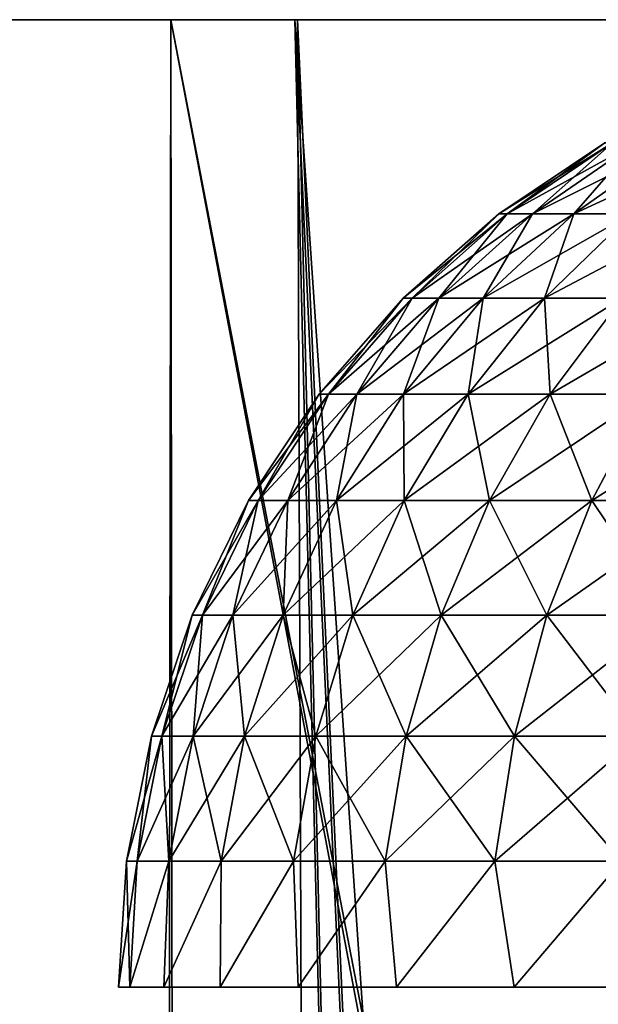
# Model space of a CAD drawing. Header units: millimetres. Extents: x -68 to 68, y 0 to 255.
# Tile 9 of 217: x -62.45 to -61.26, y 27.96 to 30. Entities that reach past the tile are written whole.
import ezdxf

# ---------------------------------------------------------------- set-up
doc = ezdxf.new("R2010")
doc.units = ezdxf.units.MM
doc.header["$LTSCALE"] = 41.718519
for name, color, linetype in [('15', 7, 'CONTINUOUS'), ('2', 7, 'CONTINUOUS'), ('5', 7, 'CONTINUOUS'), ('86', 7, 'CONTINUOUS'), ('88', 7, 'CONTINUOUS'), ('9', 7, 'CONTINUOUS')]:
    doc.layers.add(name, color=color, linetype=linetype)

msp = doc.modelspace()

# ---------------------------------------------------------------- linework, layer by layer
at = {"layer": '15', "color": 252, "linetype": 'Continuous', "true_color": 0x96918c}
for points in [[(-65.1714, 30, -3.2017), (-65.25, 30), (-61.6742, 30, -3.0067), (-65.1714, 30, -3.2017)], [(-61.6742, 30, -3.0067), (-65.25, 30), (-61.9807, 30, -2.6459), (-61.6742, 30, -3.0067)], [(-61.9807, 30, -2.6459), (-65.25, 30), (-62.2464, 30, -2.2541), (-61.9807, 30, -2.6459)], [(-62.2464, 30, -2.2541), (-65.25, 30), (-62.4681, 30, -1.8358), (-62.2464, 30, -2.2541)], [(-64.9358, 30, -6.3956), (-65.1714, 30, -3.2017), (-59.2074, 30, -4.3146), (-64.9358, 30, -6.3956)], [(-59.2074, 30, -4.3146), (-65.1714, 30, -3.2017), (-59.6697, 30, -4.2129), (-59.2074, 30, -4.3146)], [(-59.6697, 30, -4.2129), (-65.1714, 30, -3.2017), (-60.1183, 30, -4.0617), (-59.6697, 30, -4.2129)], [(-60.1183, 30, -4.0617), (-65.1714, 30, -3.2017), (-60.548, 30, -3.8629), (-60.1183, 30, -4.0617)], [(-60.548, 30, -3.8629), (-65.1714, 30, -3.2017), (-60.9537, 30, -3.6188), (-60.548, 30, -3.8629)], [(-60.9537, 30, -3.6188), (-65.1714, 30, -3.2017), (-61.3305, 30, -3.3323), (-60.9537, 30, -3.6188)], [(-61.3305, 30, -3.3323), (-65.1714, 30, -3.2017), (-61.6742, 30, -3.0067), (-61.3305, 30, -3.3323)], [(-65.1714, 30, 3.2017), (-64.9358, 30, 6.3956), (-61.3305, 30, 3.3323), (-65.1714, 30, 3.2017)], [(-62.4681, 30, 1.8358), (-65.1714, 30, 3.2017), (-62.2464, 30, 2.2541), (-62.4681, 30, 1.8358)], [(-62.2464, 30, 2.2541), (-65.1714, 30, 3.2017), (-61.9807, 30, 2.6459), (-62.2464, 30, 2.2541)], [(-61.9807, 30, 2.6459), (-65.1714, 30, 3.2017), (-61.6742, 30, 3.0067), (-61.9807, 30, 2.6459)], [(-61.6742, 30, 3.0067), (-65.1714, 30, 3.2017), (-61.3305, 30, 3.3323), (-61.6742, 30, 3.0067)], [(-64.5438, 30, -9.5742), (-64.9358, 30, -6.3956), (-42.8, 30, -7.8433), (-64.5438, 30, -9.5742)], [(-42.8, 30, -7.8433), (-64.9358, 30, -6.3956), (-43.1954, 30, -5.2449), (-42.8, 30, -7.8433)], [(-43.1954, 30, -5.2449), (-64.9358, 30, -6.3956), (-58.7367, 30, -4.3658), (-43.1954, 30, -5.2449)], [(-58.7367, 30, -4.3658), (-64.9358, 30, -6.3956), (-59.2074, 30, -4.3146), (-58.7367, 30, -4.3658)], [(-64.9358, 30, 6.3956), (-64.5438, 30, 9.5742), (-42.8, 30, 7.8433), (-64.9358, 30, 6.3956)], [(-43.1954, 30, 5.2449), (-64.9358, 30, 6.3956), (-42.8, 30, 7.8433), (-43.1954, 30, 5.2449)], [(-64.9358, 30, 6.3956), (-43.1954, 30, 5.2449), (-58.2633, 30, 4.3658), (-64.9358, 30, 6.3956)], [(-61.3305, 30, 3.3323), (-64.9358, 30, 6.3956), (-60.9537, 30, 3.6188), (-61.3305, 30, 3.3323)], [(-60.9537, 30, 3.6188), (-64.9358, 30, 6.3956), (-60.548, 30, 3.8629), (-60.9537, 30, 3.6188)], [(-60.548, 30, 3.8629), (-64.9358, 30, 6.3956), (-60.1183, 30, 4.0617), (-60.548, 30, 3.8629)], [(-60.1183, 30, 4.0617), (-64.9358, 30, 6.3956), (-59.6697, 30, 4.2129), (-60.1183, 30, 4.0617)], [(-59.6697, 30, 4.2129), (-64.9358, 30, 6.3956), (-59.2074, 30, 4.3146), (-59.6697, 30, 4.2129)], [(-59.2074, 30, 4.3146), (-64.9358, 30, 6.3956), (-58.7367, 30, 4.3658), (-59.2074, 30, 4.3146)], [(-58.7367, 30, 4.3658), (-64.9358, 30, 6.3956), (-58.2633, 30, 4.3658), (-58.7367, 30, 4.3658)], [(-63.9962, 30, -12.7296), (-64.5438, 30, -9.5742), (-42.2483, 30, -10.4133), (-63.9962, 30, -12.7296)], [(-42.2483, 30, -10.4133), (-64.5438, 30, -9.5742), (-42.8, 30, -7.8433), (-42.2483, 30, -10.4133)], [(-64.5438, 30, 9.5742), (-63.9962, 30, 12.7296), (-42.2483, 30, 10.4133), (-64.5438, 30, 9.5742)], [(-42.8, 30, 7.8433), (-64.5438, 30, 9.5742), (-42.2483, 30, 10.4133), (-42.8, 30, 7.8433)], [(-63.2945, 30, -15.8545), (-63.9962, 30, -12.7296), (-40.6851, 30, -15.4298), (-63.2945, 30, -15.8545)], [(-40.6851, 30, -15.4298), (-63.9962, 30, -12.7296), (-41.5425, 30, -12.9452), (-40.6851, 30, -15.4298)], [(-41.5425, 30, -12.9452), (-63.9962, 30, -12.7296), (-42.2483, 30, -10.4133), (-41.5425, 30, -12.9452)], [(-63.9962, 30, 12.7296), (-63.2945, 30, 15.8545), (-41.5425, 30, 12.9452), (-63.9962, 30, 12.7296)], [(-42.2483, 30, 10.4133), (-63.9962, 30, 12.7296), (-41.5425, 30, 12.9452), (-42.2483, 30, 10.4133)], [(-62.4404, 30, -18.941), (-63.2945, 30, -15.8545), (-39.6792, 30, -17.8582), (-62.4404, 30, -18.941)], [(-39.6792, 30, -17.8582), (-63.2945, 30, -15.8545), (-40.6851, 30, -15.4298), (-39.6792, 30, -17.8582)], [(-63.2945, 30, 15.8545), (-62.4404, 30, 18.941), (-39.6792, 30, 17.8582), (-63.2945, 30, 15.8545)], [(-41.5425, 30, 12.9452), (-63.2945, 30, 15.8545), (-40.6851, 30, 15.4298), (-41.5425, 30, 12.9452)], [(-40.6851, 30, 15.4298), (-63.2945, 30, 15.8545), (-39.6792, 30, 17.8582), (-40.6851, 30, 15.4298)], [(-61.4357, 30, -21.9821), (-62.4404, 30, -18.941), (-38.5286, 30, -20.2214), (-61.4357, 30, -21.9821)], [(-38.5286, 30, -20.2214), (-62.4404, 30, -18.941), (-39.6792, 30, -17.8582), (-38.5286, 30, -20.2214)], [(-62.4404, 30, 18.941), (-61.4357, 30, 21.9821), (-38.5286, 30, 20.2214), (-62.4404, 30, 18.941)], [(-39.6792, 30, 17.8582), (-62.4404, 30, 18.941), (-38.5286, 30, 20.2214), (-39.6792, 30, 17.8582)], [(-60.2832, 30, -24.9701), (-61.4357, 30, -21.9821), (-35.8103, 30, -24.718), (-60.2832, 30, -24.9701)], [(-35.8103, 30, -24.718), (-61.4357, 30, -21.9821), (-37.2374, 30, -22.5107), (-35.8103, 30, -24.718)], [(-37.2374, 30, -22.5107), (-61.4357, 30, -21.9821), (-38.5286, 30, -20.2214), (-37.2374, 30, -22.5107)], [(-61.4357, 30, 21.9821), (-60.2832, 30, 24.9701), (-37.2374, 30, 22.5107), (-61.4357, 30, 21.9821)], [(-38.5286, 30, 20.2214), (-61.4357, 30, 21.9821), (-37.2374, 30, 22.5107), (-38.5286, 30, 20.2214)]]:
    msp.add_3dface(points, dxfattribs=at)
at = {"layer": '2', "color": 7, "linetype": 'Continuous', "true_color": 0xf5f5f5}
for points in [[(-62.1419, 30, 22.2348), (-63.1581, 30, 19.1588), (-64.198, 30, 20.8535), (-62.1419, 30, 22.2348)], [(-63.1154, 30, 23.931), (-62.1419, 30, 22.2348), (-64.198, 30, 20.8535), (-63.1154, 30, 23.931)], [(-63.1581, 30, -19.1588), (-62.1419, 30, -22.2348), (-64.1938, 30, -20.8663), (-63.1581, 30, -19.1588)], [(-64.1938, 30, -20.8663), (-62.1419, 30, -22.2348), (-63.1107, 30, -23.9436), (-64.1938, 30, -20.8663)], [(-60.976, 30, 25.2571), (-62.1419, 30, 22.2348), (-63.1154, 30, 23.931), (-60.976, 30, 25.2571)], [(-61.8854, 30, 26.9526), (-60.976, 30, 25.2571), (-63.1154, 30, 23.931), (-61.8854, 30, 26.9526)], [(-62.1419, 30, -22.2348), (-60.976, 30, -25.2571), (-63.1107, 30, -23.9436), (-62.1419, 30, -22.2348)], [(-63.1107, 30, -23.9436), (-60.976, 30, -25.2571), (-61.8801, 30, -26.9648), (-63.1107, 30, -23.9436)], [(-59.6633, 30, 28.2186), (-60.976, 30, 25.2571), (-61.8854, 30, 26.9526), (-59.6633, 30, 28.2186)], [(-60.5109, 30, 29.9111), (-59.6633, 30, 28.2186), (-61.8854, 30, 26.9526), (-60.5109, 30, 29.9111)], [(-60.976, 30, -25.2571), (-59.6633, 30, -28.2186), (-61.8801, 30, -26.9648), (-60.976, 30, -25.2571)], [(-61.8801, 30, -26.9648), (-59.6633, 30, -28.2186), (-60.505, 30, -29.9231), (-61.8801, 30, -26.9648)]]:
    msp.add_3dface(points, dxfattribs=at)
at = {"layer": '5', "color": 7, "linetype": 'Continuous', "true_color": 0xf5f5f5}
for points in [[(-63.1154, 30, 23.931), (-64.198, 30, 20.8535), (-62.3328, 0.2869, 22.303), (-63.1154, 30, 23.931)], [(-62.3328, 0.2869, 22.303), (-64.198, 30, 20.8535), (-62.8613, 0.2869, 20.7666), (-62.3328, 0.2869, 22.303)], [(-61.8854, 30, 26.9526), (-63.1154, 30, 23.931), (-61.1633, 0.2869, 25.3347), (-61.8854, 30, 26.9526)], [(-61.1633, 0.2869, 25.3347), (-63.1154, 30, 23.931), (-61.7666, 0.2869, 23.826), (-61.1633, 0.2869, 25.3347)], [(-61.7666, 0.2869, 23.826), (-63.1154, 30, 23.931), (-62.3328, 0.2869, 22.303), (-61.7666, 0.2869, 23.826)], [(-63.1107, 30, -23.9436), (-61.8801, 30, -26.9648), (-61.7666, 0.2869, -23.826), (-63.1107, 30, -23.9436)], [(-62.8613, 0.2869, -20.7666), (-63.1107, 30, -23.9436), (-62.3328, 0.2869, -22.303), (-62.8613, 0.2869, -20.7666)], [(-62.3328, 0.2869, -22.303), (-63.1107, 30, -23.9436), (-61.7666, 0.2869, -23.826), (-62.3328, 0.2869, -22.303)], [(-60.5109, 30, 29.9111), (-61.8854, 30, 26.9526), (-59.8465, 0.2869, 28.3053), (-60.5109, 30, 29.9111)], [(-59.8465, 0.2869, 28.3053), (-61.8854, 30, 26.9526), (-60.5232, 0.2869, 26.8281), (-59.8465, 0.2869, 28.3053)], [(-60.5232, 0.2869, 26.8281), (-61.8854, 30, 26.9526), (-61.1633, 0.2869, 25.3347), (-60.5232, 0.2869, 26.8281)], [(-61.8801, 30, -26.9648), (-60.505, 30, -29.9231), (-60.5232, 0.2869, -26.8281), (-61.8801, 30, -26.9648)], [(-61.7666, 0.2869, -23.826), (-61.8801, 30, -26.9648), (-61.1633, 0.2869, -25.3347), (-61.7666, 0.2869, -23.826)], [(-61.1633, 0.2869, -25.3347), (-61.8801, 30, -26.9648), (-60.5232, 0.2869, -26.8281), (-61.1633, 0.2869, -25.3347)]]:
    msp.add_3dface(points, dxfattribs=at)
at = {"layer": '86', "linetype": 'Continuous'}
for points in [[(-61.4634, 29.5986), (-61.4461, 29.5986, 0.3204), (-61.2444, 29.7456), (-61.4634, 29.5986)], [(-61.4461, 29.5986, 0.3204), (-61.3942, 29.5986, 0.6371), (-61.2283, 29.7456, 0.2967), (-61.4461, 29.5986, 0.3204)], [(-61.2444, 29.7456), (-61.4461, 29.5986, 0.3204), (-61.2283, 29.7456, 0.2967), (-61.2444, 29.7456)], [(-61.3942, 29.5986, 0.6371), (-61.3083, 29.5986, 0.9462), (-61.1802, 29.7456, 0.59), (-61.3942, 29.5986, 0.6371)], [(-61.2283, 29.7456, 0.2967), (-61.3942, 29.5986, 0.6371), (-61.1802, 29.7456, 0.59), (-61.2283, 29.7456, 0.2967)], [(-61.3083, 29.5986, 0.9462), (-61.1895, 29.5986, 1.2443), (-61.1007, 29.7456, 0.8763), (-61.3083, 29.5986, 0.9462)], [(-61.1802, 29.7456, 0.59), (-61.3083, 29.5986, 0.9462), (-61.1007, 29.7456, 0.8763), (-61.1802, 29.7456, 0.59)], [(-61.6615, 29.4244), (-61.6429, 29.4244, 0.3418), (-61.4634, 29.5986), (-61.6615, 29.4244)], [(-61.6429, 29.4244, 0.3418), (-61.5876, 29.4244, 0.6796), (-61.4461, 29.5986, 0.3204), (-61.6429, 29.4244, 0.3418)], [(-61.4634, 29.5986), (-61.6429, 29.4244, 0.3418), (-61.4461, 29.5986, 0.3204), (-61.4634, 29.5986)], [(-61.5876, 29.4244, 0.6796), (-61.496, 29.4244, 1.0095), (-61.3942, 29.5986, 0.6371), (-61.5876, 29.4244, 0.6796)], [(-61.4461, 29.5986, 0.3204), (-61.5876, 29.4244, 0.6796), (-61.3942, 29.5986, 0.6371), (-61.4461, 29.5986, 0.3204)], [(-61.496, 29.4244, 1.0095), (-61.3693, 29.4244, 1.3275), (-61.3083, 29.5986, 0.9462), (-61.496, 29.4244, 1.0095)], [(-61.3942, 29.5986, 0.6371), (-61.496, 29.4244, 1.0095), (-61.3083, 29.5986, 0.9462), (-61.3942, 29.5986, 0.6371)], [(-61.3693, 29.4244, 1.3275), (-61.2089, 29.4244, 1.6299), (-61.1895, 29.5986, 1.2443), (-61.3693, 29.4244, 1.3275)], [(-61.3083, 29.5986, 0.9462), (-61.3693, 29.4244, 1.3275), (-61.1895, 29.5986, 1.2443), (-61.3083, 29.5986, 0.9462)], [(-61.8351, 29.2257), (-61.8155, 29.2257, 0.3606), (-61.6615, 29.4244), (-61.8351, 29.2257)], [(-61.8155, 29.2257, 0.3606), (-61.7571, 29.2257, 0.7169), (-61.6429, 29.4244, 0.3418), (-61.8155, 29.2257, 0.3606)], [(-61.6615, 29.4244), (-61.8155, 29.2257, 0.3606), (-61.6429, 29.4244, 0.3418), (-61.6615, 29.4244)], [(-61.7571, 29.2257, 0.7169), (-61.6605, 29.2257, 1.0649), (-61.5876, 29.4244, 0.6796), (-61.7571, 29.2257, 0.7169)], [(-61.6429, 29.4244, 0.3418), (-61.7571, 29.2257, 0.7169), (-61.5876, 29.4244, 0.6796), (-61.6429, 29.4244, 0.3418)], [(-61.6605, 29.2257, 1.0649), (-61.5268, 29.2257, 1.4004), (-61.496, 29.4244, 1.0095), (-61.6605, 29.2257, 1.0649)], [(-61.5876, 29.4244, 0.6796), (-61.6605, 29.2257, 1.0649), (-61.496, 29.4244, 1.0095), (-61.5876, 29.4244, 0.6796)], [(-61.5268, 29.2257, 1.4004), (-61.3577, 29.2257, 1.7194), (-61.3693, 29.4244, 1.3275), (-61.5268, 29.2257, 1.4004)], [(-61.496, 29.4244, 1.0095), (-61.5268, 29.2257, 1.4004), (-61.3693, 29.4244, 1.3275), (-61.496, 29.4244, 1.0095)], [(-61.3693, 29.4244, 1.3275), (-61.3577, 29.2257, 1.7194), (-61.2089, 29.4244, 1.6299), (-61.3693, 29.4244, 1.3275)], [(-61.3577, 29.2257, 1.7194), (-61.155, 29.2257, 2.0183), (-61.2089, 29.4244, 1.6299), (-61.3577, 29.2257, 1.7194)], [(-61.9813, 29.0061), (-61.9609, 29.0061, 0.3764), (-61.8351, 29.2257), (-61.9813, 29.0061)], [(-61.9609, 29.0061, 0.3764), (-61.8999, 29.0061, 0.7484), (-61.8155, 29.2257, 0.3606), (-61.9609, 29.0061, 0.3764)], [(-61.8351, 29.2257), (-61.9609, 29.0061, 0.3764), (-61.8155, 29.2257, 0.3606), (-61.8351, 29.2257)], [(-61.8999, 29.0061, 0.7484), (-61.799, 29.0061, 1.1116), (-61.7571, 29.2257, 0.7169), (-61.8999, 29.0061, 0.7484)], [(-61.8155, 29.2257, 0.3606), (-61.8999, 29.0061, 0.7484), (-61.7571, 29.2257, 0.7169), (-61.8155, 29.2257, 0.3606)], [(-61.799, 29.0061, 1.1116), (-61.6595, 29.0061, 1.4617), (-61.6605, 29.2257, 1.0649), (-61.799, 29.0061, 1.1116)], [(-61.7571, 29.2257, 0.7169), (-61.799, 29.0061, 1.1116), (-61.6605, 29.2257, 1.0649), (-61.7571, 29.2257, 0.7169)], [(-61.6605, 29.2257, 1.0649), (-61.6595, 29.0061, 1.4617), (-61.5268, 29.2257, 1.4004), (-61.6605, 29.2257, 1.0649)], [(-61.6595, 29.0061, 1.4617), (-61.4829, 29.0061, 1.7948), (-61.5268, 29.2257, 1.4004), (-61.6595, 29.0061, 1.4617)], [(-61.5268, 29.2257, 1.4004), (-61.4829, 29.0061, 1.7948), (-61.3577, 29.2257, 1.7194), (-61.5268, 29.2257, 1.4004)], [(-61.4829, 29.0061, 1.7948), (-61.2714, 29.0061, 2.1068), (-61.3577, 29.2257, 1.7194), (-61.4829, 29.0061, 1.7948)], [(-61.3577, 29.2257, 1.7194), (-61.2714, 29.0061, 2.1068), (-61.155, 29.2257, 2.0183), (-61.3577, 29.2257, 1.7194)], [(-61.2714, 29.0061, 2.1068), (-61.0274, 29.0061, 2.3941), (-61.155, 29.2257, 2.0183), (-61.2714, 29.0061, 2.1068)], [(-62.0976, 28.7694), (-62.0765, 28.7694, 0.389), (-61.9813, 29.0061), (-62.0976, 28.7694)], [(-62.0765, 28.7694, 0.389), (-62.0135, 28.7694, 0.7734), (-61.9609, 29.0061, 0.3764), (-62.0765, 28.7694, 0.389)], [(-61.9813, 29.0061), (-62.0765, 28.7694, 0.389), (-61.9609, 29.0061, 0.3764), (-61.9813, 29.0061)], [(-62.0135, 28.7694, 0.7734), (-61.9093, 28.7694, 1.1487), (-61.8999, 29.0061, 0.7484), (-62.0135, 28.7694, 0.7734)], [(-61.9609, 29.0061, 0.3764), (-62.0135, 28.7694, 0.7734), (-61.8999, 29.0061, 0.7484), (-61.9609, 29.0061, 0.3764)], [(-61.9093, 28.7694, 1.1487), (-61.7651, 28.7694, 1.5106), (-61.799, 29.0061, 1.1116), (-61.9093, 28.7694, 1.1487)], [(-61.8999, 29.0061, 0.7484), (-61.9093, 28.7694, 1.1487), (-61.799, 29.0061, 1.1116), (-61.8999, 29.0061, 0.7484)], [(-61.799, 29.0061, 1.1116), (-61.7651, 28.7694, 1.5106), (-61.6595, 29.0061, 1.4617), (-61.799, 29.0061, 1.1116)], [(-61.7651, 28.7694, 1.5106), (-61.5826, 28.7694, 1.8547), (-61.6595, 29.0061, 1.4617), (-61.7651, 28.7694, 1.5106)], [(-61.6595, 29.0061, 1.4617), (-61.5826, 28.7694, 1.8547), (-61.4829, 29.0061, 1.7948), (-61.6595, 29.0061, 1.4617)], [(-61.5826, 28.7694, 1.8547), (-61.364, 28.7694, 2.1772), (-61.4829, 29.0061, 1.7948), (-61.5826, 28.7694, 1.8547)], [(-61.4829, 29.0061, 1.7948), (-61.364, 28.7694, 2.1772), (-61.2714, 29.0061, 2.1068), (-61.4829, 29.0061, 1.7948)], [(-61.364, 28.7694, 2.1772), (-61.1118, 28.7694, 2.4741), (-61.2714, 29.0061, 2.1068), (-61.364, 28.7694, 2.1772)], [(-61.2714, 29.0061, 2.1068), (-61.1118, 28.7694, 2.4741), (-61.0274, 29.0061, 2.3941), (-61.2714, 29.0061, 2.1068)], [(-62.182, 28.5194), (-62.1604, 28.5194, 0.3981), (-62.0976, 28.7694), (-62.182, 28.5194)], [(-62.1604, 28.5194, 0.3981), (-62.0959, 28.5194, 0.7915), (-62.0765, 28.7694, 0.389), (-62.1604, 28.5194, 0.3981)], [(-62.0976, 28.7694), (-62.1604, 28.5194, 0.3981), (-62.0765, 28.7694, 0.389), (-62.0976, 28.7694)], [(-62.0959, 28.5194, 0.7915), (-61.9893, 28.5194, 1.1757), (-62.0135, 28.7694, 0.7734), (-62.0959, 28.5194, 0.7915)], [(-62.0765, 28.7694, 0.389), (-62.0959, 28.5194, 0.7915), (-62.0135, 28.7694, 0.7734), (-62.0765, 28.7694, 0.389)], [(-62.0135, 28.7694, 0.7734), (-61.9893, 28.5194, 1.1757), (-61.9093, 28.7694, 1.1487), (-62.0135, 28.7694, 0.7734)], [(-61.9893, 28.5194, 1.1757), (-61.8417, 28.5194, 1.546), (-61.9093, 28.7694, 1.1487), (-61.9893, 28.5194, 1.1757)], [(-61.9093, 28.7694, 1.1487), (-61.8417, 28.5194, 1.546), (-61.7651, 28.7694, 1.5106), (-61.9093, 28.7694, 1.1487)], [(-61.8417, 28.5194, 1.546), (-61.6549, 28.5194, 1.8983), (-61.7651, 28.7694, 1.5106), (-61.8417, 28.5194, 1.546)], [(-61.7651, 28.7694, 1.5106), (-61.6549, 28.5194, 1.8983), (-61.5826, 28.7694, 1.8547), (-61.7651, 28.7694, 1.5106)], [(-61.6549, 28.5194, 1.8983), (-61.4312, 28.5194, 2.2283), (-61.5826, 28.7694, 1.8547), (-61.6549, 28.5194, 1.8983)], [(-61.5826, 28.7694, 1.8547), (-61.4312, 28.5194, 2.2283), (-61.364, 28.7694, 2.1772), (-61.5826, 28.7694, 1.8547)], [(-61.4312, 28.5194, 2.2283), (-61.1731, 28.5194, 2.5321), (-61.364, 28.7694, 2.1772), (-61.4312, 28.5194, 2.2283)], [(-61.364, 28.7694, 2.1772), (-61.1731, 28.5194, 2.5321), (-61.1118, 28.7694, 2.4741), (-61.364, 28.7694, 2.1772)], [(-62.2331, 28.2606), (-62.2112, 28.2606, 0.4036), (-62.182, 28.5194), (-62.2331, 28.2606)], [(-62.2112, 28.2606, 0.4036), (-62.1458, 28.2606, 0.8025), (-62.1604, 28.5194, 0.3981), (-62.2112, 28.2606, 0.4036)], [(-62.182, 28.5194), (-62.2112, 28.2606, 0.4036), (-62.1604, 28.5194, 0.3981), (-62.182, 28.5194)], [(-62.1604, 28.5194, 0.3981), (-62.1458, 28.2606, 0.8025), (-62.0959, 28.5194, 0.7915), (-62.1604, 28.5194, 0.3981)], [(-62.1458, 28.2606, 0.8025), (-62.0377, 28.2606, 1.192), (-62.0959, 28.5194, 0.7915), (-62.1458, 28.2606, 0.8025)], [(-62.0959, 28.5194, 0.7915), (-62.0377, 28.2606, 1.192), (-61.9893, 28.5194, 1.1757), (-62.0959, 28.5194, 0.7915)], [(-62.0377, 28.2606, 1.192), (-61.8881, 28.2606, 1.5675), (-61.9893, 28.5194, 1.1757), (-62.0377, 28.2606, 1.192)], [(-61.9893, 28.5194, 1.1757), (-61.8881, 28.2606, 1.5675), (-61.8417, 28.5194, 1.546), (-61.9893, 28.5194, 1.1757)], [(-61.8881, 28.2606, 1.5675), (-61.6987, 28.2606, 1.9246), (-61.8417, 28.5194, 1.546), (-61.8881, 28.2606, 1.5675)], [(-61.8417, 28.5194, 1.546), (-61.6987, 28.2606, 1.9246), (-61.6549, 28.5194, 1.8983), (-61.8417, 28.5194, 1.546)], [(-61.6987, 28.2606, 1.9246), (-61.4719, 28.2606, 2.2592), (-61.6549, 28.5194, 1.8983), (-61.6987, 28.2606, 1.9246)], [(-61.6549, 28.5194, 1.8983), (-61.4719, 28.2606, 2.2592), (-61.4312, 28.5194, 2.2283), (-61.6549, 28.5194, 1.8983)], [(-61.4719, 28.2606, 2.2592), (-61.2102, 28.2606, 2.5672), (-61.4312, 28.5194, 2.2283), (-61.4719, 28.2606, 2.2592)], [(-61.4312, 28.5194, 2.2283), (-61.2102, 28.2606, 2.5672), (-61.1731, 28.5194, 2.5321), (-61.4312, 28.5194, 2.2283)], [(-62.25, 28), (-62.2264, 28, 0.4199), (-62.2331, 28.2606), (-62.25, 28)], [(-62.2331, 28.2606), (-62.2264, 28, 0.4199), (-62.2112, 28.2606, 0.4036), (-62.2331, 28.2606)], [(-62.2264, 28, 0.4199), (-62.156, 28, 0.8345), (-62.1458, 28.2606, 0.8025), (-62.2264, 28, 0.4199)], [(-62.2112, 28.2606, 0.4036), (-62.2264, 28, 0.4199), (-62.1458, 28.2606, 0.8025), (-62.2112, 28.2606, 0.4036)], [(-62.156, 28, 0.8345), (-62.0396, 28, 1.2385), (-62.0377, 28.2606, 1.192), (-62.156, 28, 0.8345)], [(-62.1458, 28.2606, 0.8025), (-62.156, 28, 0.8345), (-62.0377, 28.2606, 1.192), (-62.1458, 28.2606, 0.8025)], [(-62.0396, 28, 1.2385), (-61.8786, 28, 1.6271), (-61.8881, 28.2606, 1.5675), (-62.0396, 28, 1.2385)], [(-62.0377, 28.2606, 1.192), (-62.0396, 28, 1.2385), (-61.8881, 28.2606, 1.5675), (-62.0377, 28.2606, 1.192)], [(-61.8881, 28.2606, 1.5675), (-61.8786, 28, 1.6271), (-61.6987, 28.2606, 1.9246), (-61.8881, 28.2606, 1.5675)], [(-61.8786, 28, 1.6271), (-61.6752, 28, 1.9951), (-61.6987, 28.2606, 1.9246), (-61.8786, 28, 1.6271)], [(-61.6987, 28.2606, 1.9246), (-61.6752, 28, 1.9951), (-61.4719, 28.2606, 2.2592), (-61.6987, 28.2606, 1.9246)], [(-61.6752, 28, 1.9951), (-61.4319, 28, 2.3381), (-61.4719, 28.2606, 2.2592), (-61.6752, 28, 1.9951)], [(-61.4719, 28.2606, 2.2592), (-61.4319, 28, 2.3381), (-61.2102, 28.2606, 2.5672), (-61.4719, 28.2606, 2.2592)], [(-61.4319, 28, 2.3381), (-61.1517, 28, 2.6517), (-61.2102, 28.2606, 2.5672), (-61.4319, 28, 2.3381)]]:
    msp.add_3dface(points, dxfattribs=at)
at = {"layer": '88', "linetype": 'Continuous'}
for points in [[(-61.4634, 29.5986), (-61.2444, 29.7456), (-61.2283, 29.7456, -0.2967), (-61.4634, 29.5986)], [(-61.4461, 29.5986, -0.3204), (-61.4634, 29.5986), (-61.2283, 29.7456, -0.2967), (-61.4461, 29.5986, -0.3204)], [(-61.3942, 29.5986, -0.6371), (-61.4461, 29.5986, -0.3204), (-61.1802, 29.7456, -0.59), (-61.3942, 29.5986, -0.6371)], [(-61.1802, 29.7456, -0.59), (-61.4461, 29.5986, -0.3204), (-61.2283, 29.7456, -0.2967), (-61.1802, 29.7456, -0.59)], [(-61.3083, 29.5986, -0.9462), (-61.3942, 29.5986, -0.6371), (-61.1007, 29.7456, -0.8763), (-61.3083, 29.5986, -0.9462)], [(-61.1007, 29.7456, -0.8763), (-61.3942, 29.5986, -0.6371), (-61.1802, 29.7456, -0.59), (-61.1007, 29.7456, -0.8763)], [(-61.1895, 29.5986, -1.2443), (-61.3083, 29.5986, -0.9462), (-60.9907, 29.7456, -1.1523), (-61.1895, 29.5986, -1.2443)], [(-60.9907, 29.7456, -1.1523), (-61.3083, 29.5986, -0.9462), (-61.1007, 29.7456, -0.8763), (-60.9907, 29.7456, -1.1523)], [(-61.6615, 29.4244), (-61.4634, 29.5986), (-61.4461, 29.5986, -0.3204), (-61.6615, 29.4244)], [(-61.6429, 29.4244, -0.3418), (-61.6615, 29.4244), (-61.4461, 29.5986, -0.3204), (-61.6429, 29.4244, -0.3418)], [(-61.5876, 29.4244, -0.6796), (-61.6429, 29.4244, -0.3418), (-61.3942, 29.5986, -0.6371), (-61.5876, 29.4244, -0.6796)], [(-61.3942, 29.5986, -0.6371), (-61.6429, 29.4244, -0.3418), (-61.4461, 29.5986, -0.3204), (-61.3942, 29.5986, -0.6371)], [(-61.496, 29.4244, -1.0095), (-61.5876, 29.4244, -0.6796), (-61.3083, 29.5986, -0.9462), (-61.496, 29.4244, -1.0095)], [(-61.3083, 29.5986, -0.9462), (-61.5876, 29.4244, -0.6796), (-61.3942, 29.5986, -0.6371), (-61.3083, 29.5986, -0.9462)], [(-61.3693, 29.4244, -1.3275), (-61.496, 29.4244, -1.0095), (-61.1895, 29.5986, -1.2443), (-61.3693, 29.4244, -1.3275)], [(-61.1895, 29.5986, -1.2443), (-61.496, 29.4244, -1.0095), (-61.3083, 29.5986, -0.9462), (-61.1895, 29.5986, -1.2443)], [(-61.2089, 29.4244, -1.6299), (-61.3693, 29.4244, -1.3275), (-61.0392, 29.5986, -1.5278), (-61.2089, 29.4244, -1.6299)], [(-61.0392, 29.5986, -1.5278), (-61.3693, 29.4244, -1.3275), (-61.1895, 29.5986, -1.2443), (-61.0392, 29.5986, -1.5278)], [(-61.8351, 29.2257), (-61.6615, 29.4244), (-61.6429, 29.4244, -0.3418), (-61.8351, 29.2257)], [(-61.8155, 29.2257, -0.3606), (-61.8351, 29.2257), (-61.6429, 29.4244, -0.3418), (-61.8155, 29.2257, -0.3606)], [(-61.7571, 29.2257, -0.7169), (-61.8155, 29.2257, -0.3606), (-61.5876, 29.4244, -0.6796), (-61.7571, 29.2257, -0.7169)], [(-61.5876, 29.4244, -0.6796), (-61.8155, 29.2257, -0.3606), (-61.6429, 29.4244, -0.3418), (-61.5876, 29.4244, -0.6796)], [(-61.6605, 29.2257, -1.0649), (-61.7571, 29.2257, -0.7169), (-61.496, 29.4244, -1.0095), (-61.6605, 29.2257, -1.0649)], [(-61.496, 29.4244, -1.0095), (-61.7571, 29.2257, -0.7169), (-61.5876, 29.4244, -0.6796), (-61.496, 29.4244, -1.0095)], [(-61.5268, 29.2257, -1.4004), (-61.6605, 29.2257, -1.0649), (-61.3693, 29.4244, -1.3275), (-61.5268, 29.2257, -1.4004)], [(-61.3693, 29.4244, -1.3275), (-61.6605, 29.2257, -1.0649), (-61.496, 29.4244, -1.0095), (-61.3693, 29.4244, -1.3275)], [(-61.3577, 29.2257, -1.7194), (-61.5268, 29.2257, -1.4004), (-61.2089, 29.4244, -1.6299), (-61.3577, 29.2257, -1.7194)], [(-61.2089, 29.4244, -1.6299), (-61.5268, 29.2257, -1.4004), (-61.3693, 29.4244, -1.3275), (-61.2089, 29.4244, -1.6299)], [(-61.155, 29.2257, -2.0183), (-61.3577, 29.2257, -1.7194), (-61.0168, 29.4244, -1.9132), (-61.155, 29.2257, -2.0183)], [(-61.0168, 29.4244, -1.9132), (-61.3577, 29.2257, -1.7194), (-61.2089, 29.4244, -1.6299), (-61.0168, 29.4244, -1.9132)], [(-61.9813, 29.0061), (-61.8351, 29.2257), (-61.8155, 29.2257, -0.3606), (-61.9813, 29.0061)], [(-61.9609, 29.0061, -0.3764), (-61.9813, 29.0061), (-61.8155, 29.2257, -0.3606), (-61.9609, 29.0061, -0.3764)], [(-61.8999, 29.0061, -0.7484), (-61.9609, 29.0061, -0.3764), (-61.7571, 29.2257, -0.7169), (-61.8999, 29.0061, -0.7484)], [(-61.7571, 29.2257, -0.7169), (-61.9609, 29.0061, -0.3764), (-61.8155, 29.2257, -0.3606), (-61.7571, 29.2257, -0.7169)], [(-61.799, 29.0061, -1.1116), (-61.8999, 29.0061, -0.7484), (-61.6605, 29.2257, -1.0649), (-61.799, 29.0061, -1.1116)], [(-61.6605, 29.2257, -1.0649), (-61.8999, 29.0061, -0.7484), (-61.7571, 29.2257, -0.7169), (-61.6605, 29.2257, -1.0649)], [(-61.6595, 29.0061, -1.4617), (-61.799, 29.0061, -1.1116), (-61.5268, 29.2257, -1.4004), (-61.6595, 29.0061, -1.4617)], [(-61.5268, 29.2257, -1.4004), (-61.799, 29.0061, -1.1116), (-61.6605, 29.2257, -1.0649), (-61.5268, 29.2257, -1.4004)], [(-61.4829, 29.0061, -1.7948), (-61.6595, 29.0061, -1.4617), (-61.3577, 29.2257, -1.7194), (-61.4829, 29.0061, -1.7948)], [(-61.3577, 29.2257, -1.7194), (-61.6595, 29.0061, -1.4617), (-61.5268, 29.2257, -1.4004), (-61.3577, 29.2257, -1.7194)], [(-61.2714, 29.0061, -2.1068), (-61.4829, 29.0061, -1.7948), (-61.155, 29.2257, -2.0183), (-61.2714, 29.0061, -2.1068)], [(-61.155, 29.2257, -2.0183), (-61.4829, 29.0061, -1.7948), (-61.3577, 29.2257, -1.7194), (-61.155, 29.2257, -2.0183)], [(-61.0274, 29.0061, -2.3941), (-61.2714, 29.0061, -2.1068), (-60.9212, 29.2257, -2.2935), (-61.0274, 29.0061, -2.3941)], [(-60.9212, 29.2257, -2.2935), (-61.2714, 29.0061, -2.1068), (-61.155, 29.2257, -2.0183), (-60.9212, 29.2257, -2.2935)], [(-62.0976, 28.7694), (-61.9813, 29.0061), (-61.9609, 29.0061, -0.3764), (-62.0976, 28.7694)], [(-62.0765, 28.7694, -0.389), (-62.0976, 28.7694), (-61.9609, 29.0061, -0.3764), (-62.0765, 28.7694, -0.389)], [(-62.0135, 28.7694, -0.7734), (-62.0765, 28.7694, -0.389), (-61.8999, 29.0061, -0.7484), (-62.0135, 28.7694, -0.7734)], [(-61.8999, 29.0061, -0.7484), (-62.0765, 28.7694, -0.389), (-61.9609, 29.0061, -0.3764), (-61.8999, 29.0061, -0.7484)], [(-61.9093, 28.7694, -1.1487), (-62.0135, 28.7694, -0.7734), (-61.799, 29.0061, -1.1116), (-61.9093, 28.7694, -1.1487)], [(-61.799, 29.0061, -1.1116), (-62.0135, 28.7694, -0.7734), (-61.8999, 29.0061, -0.7484), (-61.799, 29.0061, -1.1116)], [(-61.7651, 28.7694, -1.5106), (-61.9093, 28.7694, -1.1487), (-61.6595, 29.0061, -1.4617), (-61.7651, 28.7694, -1.5106)], [(-61.6595, 29.0061, -1.4617), (-61.9093, 28.7694, -1.1487), (-61.799, 29.0061, -1.1116), (-61.6595, 29.0061, -1.4617)], [(-61.5826, 28.7694, -1.8547), (-61.7651, 28.7694, -1.5106), (-61.4829, 29.0061, -1.7948), (-61.5826, 28.7694, -1.8547)], [(-61.4829, 29.0061, -1.7948), (-61.7651, 28.7694, -1.5106), (-61.6595, 29.0061, -1.4617), (-61.4829, 29.0061, -1.7948)], [(-61.364, 28.7694, -2.1772), (-61.5826, 28.7694, -1.8547), (-61.2714, 29.0061, -2.1068), (-61.364, 28.7694, -2.1772)], [(-61.2714, 29.0061, -2.1068), (-61.5826, 28.7694, -1.8547), (-61.4829, 29.0061, -1.7948), (-61.2714, 29.0061, -2.1068)], [(-61.1118, 28.7694, -2.4741), (-61.364, 28.7694, -2.1772), (-61.0274, 29.0061, -2.3941), (-61.1118, 28.7694, -2.4741)], [(-61.0274, 29.0061, -2.3941), (-61.364, 28.7694, -2.1772), (-61.2714, 29.0061, -2.1068), (-61.0274, 29.0061, -2.3941)], [(-62.182, 28.5194), (-62.0976, 28.7694), (-62.0765, 28.7694, -0.389), (-62.182, 28.5194)], [(-62.1604, 28.5194, -0.3981), (-62.182, 28.5194), (-62.0765, 28.7694, -0.389), (-62.1604, 28.5194, -0.3981)], [(-62.0959, 28.5194, -0.7915), (-62.1604, 28.5194, -0.3981), (-62.0135, 28.7694, -0.7734), (-62.0959, 28.5194, -0.7915)], [(-62.0135, 28.7694, -0.7734), (-62.1604, 28.5194, -0.3981), (-62.0765, 28.7694, -0.389), (-62.0135, 28.7694, -0.7734)], [(-61.9893, 28.5194, -1.1757), (-62.0959, 28.5194, -0.7915), (-61.9093, 28.7694, -1.1487), (-61.9893, 28.5194, -1.1757)], [(-61.9093, 28.7694, -1.1487), (-62.0959, 28.5194, -0.7915), (-62.0135, 28.7694, -0.7734), (-61.9093, 28.7694, -1.1487)], [(-61.8417, 28.5194, -1.546), (-61.9893, 28.5194, -1.1757), (-61.7651, 28.7694, -1.5106), (-61.8417, 28.5194, -1.546)], [(-61.7651, 28.7694, -1.5106), (-61.9893, 28.5194, -1.1757), (-61.9093, 28.7694, -1.1487), (-61.7651, 28.7694, -1.5106)], [(-61.6549, 28.5194, -1.8983), (-61.8417, 28.5194, -1.546), (-61.5826, 28.7694, -1.8547), (-61.6549, 28.5194, -1.8983)], [(-61.5826, 28.7694, -1.8547), (-61.8417, 28.5194, -1.546), (-61.7651, 28.7694, -1.5106), (-61.5826, 28.7694, -1.8547)], [(-61.4312, 28.5194, -2.2283), (-61.6549, 28.5194, -1.8983), (-61.364, 28.7694, -2.1772), (-61.4312, 28.5194, -2.2283)], [(-61.364, 28.7694, -2.1772), (-61.6549, 28.5194, -1.8983), (-61.5826, 28.7694, -1.8547), (-61.364, 28.7694, -2.1772)], [(-61.1731, 28.5194, -2.5321), (-61.4312, 28.5194, -2.2283), (-61.1118, 28.7694, -2.4741), (-61.1731, 28.5194, -2.5321)], [(-61.1118, 28.7694, -2.4741), (-61.4312, 28.5194, -2.2283), (-61.364, 28.7694, -2.1772), (-61.1118, 28.7694, -2.4741)], [(-62.2331, 28.2606), (-62.182, 28.5194), (-62.1604, 28.5194, -0.3981), (-62.2331, 28.2606)], [(-62.2112, 28.2606, -0.4036), (-62.2331, 28.2606), (-62.1604, 28.5194, -0.3981), (-62.2112, 28.2606, -0.4036)], [(-62.1458, 28.2606, -0.8025), (-62.2112, 28.2606, -0.4036), (-62.0959, 28.5194, -0.7915), (-62.1458, 28.2606, -0.8025)], [(-62.0959, 28.5194, -0.7915), (-62.2112, 28.2606, -0.4036), (-62.1604, 28.5194, -0.3981), (-62.0959, 28.5194, -0.7915)], [(-62.0377, 28.2606, -1.192), (-62.1458, 28.2606, -0.8025), (-61.9893, 28.5194, -1.1757), (-62.0377, 28.2606, -1.192)], [(-61.9893, 28.5194, -1.1757), (-62.1458, 28.2606, -0.8025), (-62.0959, 28.5194, -0.7915), (-61.9893, 28.5194, -1.1757)], [(-61.8881, 28.2606, -1.5675), (-62.0377, 28.2606, -1.192), (-61.8417, 28.5194, -1.546), (-61.8881, 28.2606, -1.5675)], [(-61.8417, 28.5194, -1.546), (-62.0377, 28.2606, -1.192), (-61.9893, 28.5194, -1.1757), (-61.8417, 28.5194, -1.546)], [(-61.6987, 28.2606, -1.9246), (-61.8881, 28.2606, -1.5675), (-61.6549, 28.5194, -1.8983), (-61.6987, 28.2606, -1.9246)], [(-61.6549, 28.5194, -1.8983), (-61.8881, 28.2606, -1.5675), (-61.8417, 28.5194, -1.546), (-61.6549, 28.5194, -1.8983)], [(-61.4719, 28.2606, -2.2592), (-61.6987, 28.2606, -1.9246), (-61.4312, 28.5194, -2.2283), (-61.4719, 28.2606, -2.2592)], [(-61.4312, 28.5194, -2.2283), (-61.6987, 28.2606, -1.9246), (-61.6549, 28.5194, -1.8983), (-61.4312, 28.5194, -2.2283)], [(-61.2102, 28.2606, -2.5672), (-61.4719, 28.2606, -2.2592), (-61.1731, 28.5194, -2.5321), (-61.2102, 28.2606, -2.5672)], [(-61.1731, 28.5194, -2.5321), (-61.4719, 28.2606, -2.2592), (-61.4312, 28.5194, -2.2283), (-61.1731, 28.5194, -2.5321)], [(-62.25, 28), (-62.2331, 28.2606), (-62.2112, 28.2606, -0.4036), (-62.25, 28)], [(-62.25, 28), (-62.2112, 28.2606, -0.4036), (-62.2264, 28, -0.4199), (-62.25, 28)], [(-62.2112, 28.2606, -0.4036), (-62.1458, 28.2606, -0.8025), (-62.2264, 28, -0.4199), (-62.2112, 28.2606, -0.4036)], [(-62.2264, 28, -0.4199), (-62.1458, 28.2606, -0.8025), (-62.156, 28, -0.8345), (-62.2264, 28, -0.4199)], [(-62.1458, 28.2606, -0.8025), (-62.0377, 28.2606, -1.192), (-62.156, 28, -0.8345), (-62.1458, 28.2606, -0.8025)], [(-62.156, 28, -0.8345), (-62.0377, 28.2606, -1.192), (-62.0396, 28, -1.2385), (-62.156, 28, -0.8345)], [(-62.0377, 28.2606, -1.192), (-61.8881, 28.2606, -1.5675), (-62.0396, 28, -1.2385), (-62.0377, 28.2606, -1.192)], [(-62.0396, 28, -1.2385), (-61.8881, 28.2606, -1.5675), (-61.8786, 28, -1.6271), (-62.0396, 28, -1.2385)], [(-61.8881, 28.2606, -1.5675), (-61.6987, 28.2606, -1.9246), (-61.8786, 28, -1.6271), (-61.8881, 28.2606, -1.5675)], [(-61.8786, 28, -1.6271), (-61.6987, 28.2606, -1.9246), (-61.6752, 28, -1.9951), (-61.8786, 28, -1.6271)], [(-61.6987, 28.2606, -1.9246), (-61.4719, 28.2606, -2.2592), (-61.6752, 28, -1.9951), (-61.6987, 28.2606, -1.9246)], [(-61.6752, 28, -1.9951), (-61.4719, 28.2606, -2.2592), (-61.4319, 28, -2.3381), (-61.6752, 28, -1.9951)], [(-61.4719, 28.2606, -2.2592), (-61.2102, 28.2606, -2.5672), (-61.4319, 28, -2.3381), (-61.4719, 28.2606, -2.2592)], [(-61.4319, 28, -2.3381), (-61.2102, 28.2606, -2.5672), (-61.1517, 28, -2.6517), (-61.4319, 28, -2.3381)]]:
    msp.add_3dface(points, dxfattribs=at)
at = {"layer": '9', "color": 7, "linetype": 'Continuous', "true_color": 0xf5f5f5}
for points in [[(-62.1419, 30, -22.2348), (-63.1581, 30, -19.1588), (-62.1503, 24.2869, -21.4588), (-62.1419, 30, -22.2348)], [(-62.1503, 24.2869, -21.4588), (-63.1581, 30, -19.1588), (-63.0982, 24.2869, -18.4867), (-62.1503, 24.2869, -21.4588)], [(-63.1581, 30, 19.1588), (-62.1419, 30, 22.2348), (-62.1346, 24.2869, 21.5041), (-63.1581, 30, 19.1588)], [(-63.0874, 24.2869, 18.5235), (-63.1581, 30, 19.1588), (-62.1346, 24.2869, 21.5041), (-63.0874, 24.2869, 18.5235)], [(-61.0625, 24.2869, -24.3826), (-62.1419, 30, -22.2348), (-62.1503, 24.2869, -21.4588), (-61.0625, 24.2869, -24.3826)], [(-60.976, 30, -25.2571), (-62.1419, 30, -22.2348), (-61.0625, 24.2869, -24.3826), (-60.976, 30, -25.2571)], [(-62.1419, 30, 22.2348), (-60.976, 30, 25.2571), (-61.0411, 24.2869, 24.4361), (-62.1419, 30, 22.2348)], [(-62.1346, 24.2869, 21.5041), (-62.1419, 30, 22.2348), (-61.0411, 24.2869, 24.4361), (-62.1346, 24.2869, 21.5041)]]:
    msp.add_3dface(points, dxfattribs=at)

doc.saveas('drawing.dxf')
